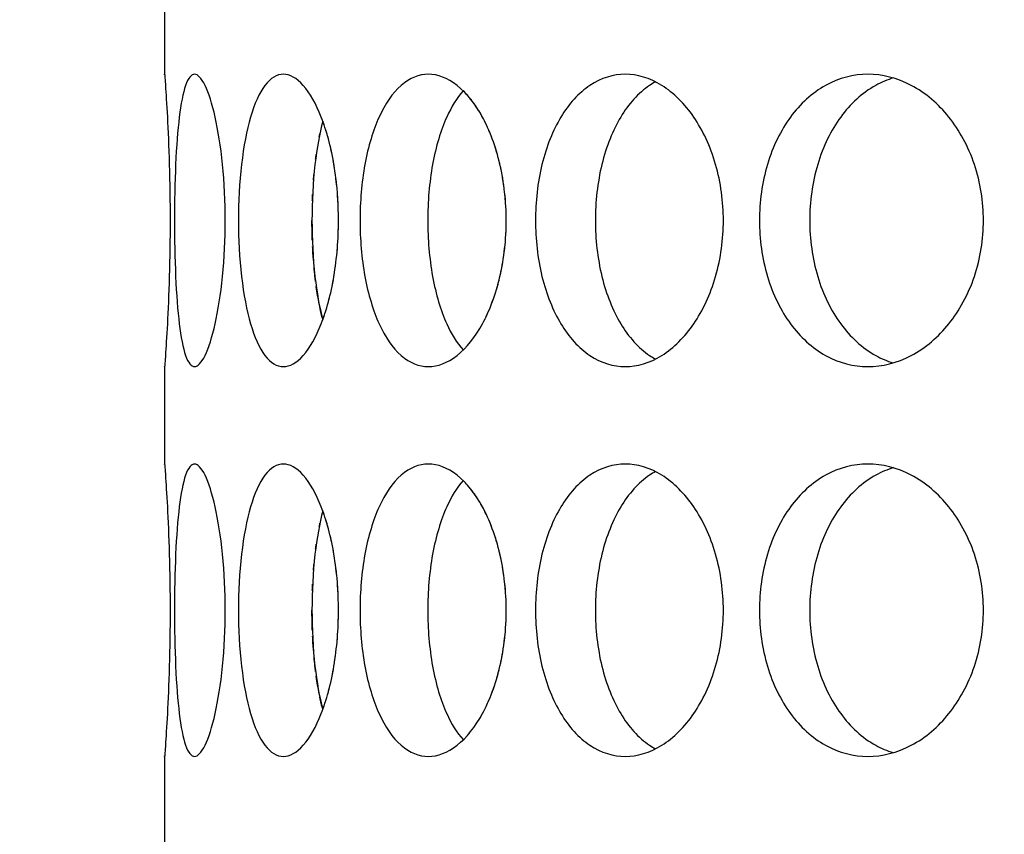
# Model space of a CAD drawing. Header units: millimetres. Extents: x 18 to 610, y -123 to 280.
# Tile 22 of 83: x 142.82 to 145.35, y 121.93 to 124.02. Entities that reach past the tile are written whole.
import ezdxf

# ---------------------------------------------------------------- set-up
doc = ezdxf.new("R2010")
doc.units = ezdxf.units.MM
doc.linetypes.add('SOLID', pattern=[0])

# ---------------------------------------------------------------- blocks, each defined once
blk = doc.blocks.new('BlockOfViews_9')
at = {"linetype": 'SOLID', "lineweight": 30}
for p, q in [((143.1947, 124.1312, 47.985), (143.1947, 123.8808, 47.9956)), ((143.1947, 123.1312, 47.985), (143.1947, 122.8808, 47.9956)), ((143.1947, 122.1312, 47.985), (143.1947, 121.8808, 47.9956))]:
    blk.add_line(p, q, dxfattribs=at)
for centre, radius, start, end in [((148.2447, 134.1808, 118.5), 46, 90, 270), ((148.2451, 134.1808, 118.5), 46, 90.00048, 269.99952), ((148.2447, 134.1808, 116), 42.5, 90, 270), ((148.2447, 134.1808, 80.5), 38, 90, 270), ((148.2447, 134.1808, 72.8678), 27.1, 180, 270)]:
    blk.add_arc(centre, radius, start, end, dxfattribs=at)
for points, knots in [([(143.1948, 123.8793, 47.9665), (143.1948, 123.8804, 47.9778), (143.1947, 123.8808, 47.989), (143.1947, 123.8808, 48.0471), (143.1954, 123.8714, 48.0973), (143.1981, 123.8331, 48.1897), (143.1999, 123.8043, 48.2319), (143.2034, 123.7377, 48.2985), (143.2053, 123.6956, 48.3273), (143.2079, 123.6032, 48.3656), (143.2087, 123.5529, 48.375), (143.2087, 123.4587, 48.375), (143.2079, 123.4085, 48.3656), (143.2053, 123.3161, 48.3273), (143.2034, 123.274, 48.2985), (143.1999, 123.2074, 48.2319), (143.1981, 123.1785, 48.1897), (143.1954, 123.1403, 48.0973), (143.1947, 123.1308, 48.0471), (143.1947, 123.1308, 47.9895), (143.1947, 123.1313, 47.9787), (143.1948, 123.1322, 47.9679)], [0.532153, 0.532153, 0.532153, 0.532153, 0.565253, 0.565253, 0.706567, 0.706567, 0.84788, 0.84788, 0.989193, 0.989193, 1.130507, 1.130507, 1.27182, 1.27182, 1.413133, 1.413133, 1.554447, 1.554447, 1.69576, 1.69576, 1.727433, 1.727433, 1.727433, 1.727433]), ([(143.22, 123.5058, 48.5052), (143.22, 123.5529, 48.5052), (143.221, 123.6032, 48.5146), (143.225, 123.6956, 48.5528), (143.2282, 123.7377, 48.5815), (143.2363, 123.8043, 48.6477), (143.2418, 123.8331, 48.6895), (143.2552, 123.8714, 48.781), (143.2633, 123.8808, 48.8305), (143.2796, 123.8808, 48.9233), (143.2891, 123.8714, 48.9727), (143.3077, 123.8331, 49.0632), (143.3168, 123.8043, 49.1044), (143.3318, 123.7377, 49.1693), (143.3387, 123.6956, 49.1974), (143.3479, 123.6032, 49.2347), (143.3503, 123.5529, 49.2438), (143.3503, 123.4587, 49.2438), (143.3479, 123.4085, 49.2347), (143.3387, 123.3161, 49.1974), (143.3318, 123.274, 49.1693), (143.3168, 123.2074, 49.1044), (143.3077, 123.1785, 49.0632), (143.2891, 123.1403, 48.9727), (143.2796, 123.1308, 48.9233), (143.2633, 123.1308, 48.8305), (143.2552, 123.1403, 48.781), (143.2418, 123.1785, 48.6895), (143.2363, 123.2074, 48.6477), (143.2282, 123.274, 48.5815), (143.225, 123.3161, 48.5528), (143.221, 123.4085, 48.5146), (143.22, 123.4587, 48.5052), (143.22, 123.5058, 48.5052)], [0, 0, 0, 0, 0.141313, 0.141313, 0.282627, 0.282627, 0.42394, 0.42394, 0.565253, 0.565253, 0.706567, 0.706567, 0.84788, 0.84788, 0.989193, 0.989193, 1.130507, 1.130507, 1.27182, 1.27182, 1.413133, 1.413133, 1.554447, 1.554447, 1.69576, 1.69576, 1.837073, 1.837073, 1.978386, 1.978386, 2.1197, 2.1197, 2.261013, 2.261013, 2.261013, 2.261013]), ([(143.3841, 123.5058, 49.3701), (143.3841, 123.5529, 49.3701), (143.3866, 123.6032, 49.3792), (143.3973, 123.6956, 49.416), (143.4054, 123.7377, 49.4438), (143.4249, 123.8043, 49.5075), (143.4375, 123.8331, 49.5478), (143.4667, 123.8714, 49.6355), (143.4832, 123.8808, 49.683), (143.5154, 123.8808, 49.7715), (143.5332, 123.8714, 49.8184), (143.5673, 123.8331, 49.9043), (143.5835, 123.8043, 49.9433), (143.6095, 123.7377, 50.0047), (143.6212, 123.6956, 50.0312), (143.6367, 123.6032, 50.0662), (143.6406, 123.5529, 50.0748), (143.6406, 123.4587, 50.0748), (143.6367, 123.4085, 50.0662), (143.6212, 123.3161, 50.0312), (143.6095, 123.274, 50.0047), (143.5835, 123.2074, 49.9433), (143.5673, 123.1785, 49.9043), (143.5332, 123.1403, 49.8184), (143.5154, 123.1308, 49.7715), (143.4832, 123.1308, 49.683), (143.4667, 123.1403, 49.6355), (143.4375, 123.1785, 49.5478), (143.4249, 123.2074, 49.5075), (143.4054, 123.274, 49.4438), (143.3973, 123.3161, 49.416), (143.3866, 123.4085, 49.3792), (143.3841, 123.4587, 49.3701), (143.3841, 123.5058, 49.3701)], [0, 0, 0, 0, 0.141313, 0.141313, 0.282627, 0.282627, 0.42394, 0.42394, 0.565253, 0.565253, 0.706567, 0.706567, 0.84788, 0.84788, 0.989193, 0.989193, 1.130507, 1.130507, 1.27182, 1.27182, 1.413133, 1.413133, 1.554447, 1.554447, 1.69576, 1.69576, 1.837073, 1.837073, 1.978386, 1.978386, 2.1197, 2.1197, 2.261013, 2.261013, 2.261013, 2.261013]), ([(143.6959, 123.5058, 50.1933), (143.6959, 123.5529, 50.1933), (143.6999, 123.6032, 50.2018), (143.7168, 123.6956, 50.2363), (143.7296, 123.7377, 50.2622), (143.7599, 123.8043, 50.3216), (143.7793, 123.8331, 50.359), (143.8232, 123.8714, 50.4404), (143.8477, 123.8808, 50.4842), (143.8948, 123.8808, 50.5658), (143.9206, 123.8714, 50.6089), (143.9691, 123.8331, 50.6876), (143.9917, 123.8043, 50.7232), (144.0281, 123.7377, 50.7791), (144.0441, 123.6956, 50.8032), (144.0655, 123.6032, 50.835), (144.0709, 123.5529, 50.8428), (144.0709, 123.4587, 50.8428), (144.0655, 123.4085, 50.835), (144.0441, 123.3161, 50.8032), (144.0281, 123.274, 50.7791), (143.9917, 123.2074, 50.7232), (143.9691, 123.1785, 50.6876), (143.9206, 123.1403, 50.6089), (143.8948, 123.1308, 50.5658), (143.8477, 123.1308, 50.4842), (143.8232, 123.1403, 50.4404), (143.7793, 123.1785, 50.359), (143.7599, 123.2074, 50.3216), (143.7296, 123.274, 50.2622), (143.7168, 123.3161, 50.2363), (143.6999, 123.4085, 50.2018), (143.6959, 123.4587, 50.1933), (143.6959, 123.5058, 50.1933)], [0, 0, 0, 0, 0.141313, 0.141313, 0.282627, 0.282627, 0.42394, 0.42394, 0.565253, 0.565253, 0.706567, 0.706567, 0.84788, 0.84788, 0.989193, 0.989193, 1.130507, 1.130507, 1.27182, 1.27182, 1.413133, 1.413133, 1.554447, 1.554447, 1.69576, 1.69576, 1.837073, 1.837073, 1.978386, 1.978386, 2.1197, 2.1197, 2.261013, 2.261013, 2.261013, 2.261013]), ([(144.1458, 123.5058, 50.9499), (144.1458, 123.5529, 50.9499), (144.1513, 123.6032, 50.9575), (144.1739, 123.6956, 50.9886), (144.191, 123.7377, 51.0119), (144.2311, 123.8043, 51.0651), (144.2568, 123.8331, 51.0986), (144.3142, 123.8714, 51.1711), (144.3459, 123.8808, 51.21), (144.4065, 123.8808, 51.2822), (144.4393, 123.8714, 51.3202), (144.5007, 123.8331, 51.3893), (144.5292, 123.8043, 51.4204), (144.5747, 123.7377, 51.4691), (144.5947, 123.6956, 51.49), (144.6213, 123.6032, 51.5176), (144.6279, 123.5529, 51.5244), (144.6279, 123.4587, 51.5244), (144.6213, 123.4085, 51.5176), (144.5947, 123.3161, 51.49), (144.5747, 123.274, 51.4691), (144.5292, 123.2074, 51.4204), (144.5007, 123.1785, 51.3893), (144.4393, 123.1403, 51.3202), (144.4065, 123.1308, 51.2822), (144.3459, 123.1308, 51.21), (144.3142, 123.1403, 51.1711), (144.2568, 123.1785, 51.0986), (144.2311, 123.2074, 51.0651), (144.191, 123.274, 51.0119), (144.1739, 123.3161, 50.9886), (144.1513, 123.4085, 50.9575), (144.1458, 123.4587, 50.9499), (144.1458, 123.5058, 50.9499)], [0, 0, 0, 0, 0.141313, 0.141313, 0.282627, 0.282627, 0.42394, 0.42394, 0.565253, 0.565253, 0.706567, 0.706567, 0.84788, 0.84788, 0.989193, 0.989193, 1.130507, 1.130507, 1.27182, 1.27182, 1.413133, 1.413133, 1.554447, 1.554447, 1.69576, 1.69576, 1.837073, 1.837073, 1.978386, 1.978386, 2.1197, 2.1197, 2.261013, 2.261013, 2.261013, 2.261013]), ([(144.7203, 123.5058, 51.6168), (144.7203, 123.5529, 51.6168), (144.7271, 123.6032, 51.6234), (144.7547, 123.6956, 51.65), (144.7756, 123.7377, 51.67), (144.8244, 123.8043, 51.7155), (144.8555, 123.8331, 51.744), (144.9245, 123.8714, 51.8054), (144.9626, 123.8808, 51.8383), (145.0347, 123.8808, 51.8988), (145.0737, 123.8714, 51.9305), (145.1461, 123.8331, 51.9879), (145.1796, 123.8043, 52.0136), (145.2329, 123.7377, 52.0537), (145.2562, 123.6956, 52.0708), (145.2872, 123.6032, 52.0934), (145.2949, 123.5529, 52.0989), (145.2949, 123.4587, 52.0989), (145.2872, 123.4085, 52.0934), (145.2562, 123.3161, 52.0708), (145.2329, 123.274, 52.0537), (145.1796, 123.2074, 52.0136), (145.1461, 123.1785, 51.9879), (145.0737, 123.1403, 51.9305), (145.0347, 123.1308, 51.8988), (144.9626, 123.1308, 51.8383), (144.9245, 123.1403, 51.8054), (144.8555, 123.1785, 51.744), (144.8244, 123.2074, 51.7155), (144.7756, 123.274, 51.67), (144.7547, 123.3161, 51.65), (144.7271, 123.4085, 51.6234), (144.7203, 123.4587, 51.6168), (144.7203, 123.5058, 51.6168)], [0, 0, 0, 0, 0.141313, 0.141313, 0.282627, 0.282627, 0.42394, 0.42394, 0.565253, 0.565253, 0.706567, 0.706567, 0.84788, 0.84788, 0.989193, 0.989193, 1.130507, 1.130507, 1.27182, 1.27182, 1.413133, 1.413133, 1.554447, 1.554447, 1.69576, 1.69576, 1.837073, 1.837073, 1.978386, 1.978386, 2.1197, 2.1197, 2.261013, 2.261013, 2.261013, 2.261013]), ([(144.4539, 123.8614, 51.0253), (144.4488, 123.8587, 51.0189), (144.4437, 123.8556, 51.0125), (144.4101, 123.8331, 50.9699), (144.3845, 123.8043, 50.9364), (144.3445, 123.7377, 50.8831), (144.3275, 123.6956, 50.8597), (144.3049, 123.6032, 50.8286), (144.2995, 123.5529, 50.8209), (144.2995, 123.5058, 50.8209)], [1.8125878, 1.8125878, 1.8125878, 1.8125878, 1.8371343, 1.8371343, 1.9784523, 1.9784523, 2.1197704, 2.1197704, 2.2610885, 2.2610885, 2.2610885, 2.2610885]), ([(145.0643, 123.8716, 51.6616), (145.0487, 123.8669, 51.6481), (145.0333, 123.8605, 51.6346), (144.9841, 123.8331, 51.5907), (144.9531, 123.8043, 51.5621), (144.9044, 123.7377, 51.5165), (144.8835, 123.6956, 51.4965), (144.856, 123.6032, 51.4698), (144.8493, 123.5529, 51.4632), (144.8493, 123.5058, 51.4632)], [1.77681, 1.77681, 1.77681, 1.77681, 1.8371343, 1.8371343, 1.9784523, 1.9784523, 2.1197704, 2.1197704, 2.2610885, 2.2610885, 2.2610885, 2.2610885]), ([(143.9605, 123.8384, 50.2734), (143.9443, 123.8204, 50.2429), (143.93, 123.797, 50.215), (143.9031, 123.7377, 50.162), (143.8904, 123.6956, 50.136), (143.8736, 123.6032, 50.1015), (143.8696, 123.5529, 50.093), (143.8696, 123.5058, 50.093)], [1.8680864, 1.8680864, 1.8680864, 1.8680864, 1.9784523, 1.9784523, 2.1197704, 2.1197704, 2.2610885, 2.2610885, 2.2610885, 2.2610885]), ([(144.0195, 123.7521, 45.2341), (144.0164, 123.7587, 45.2389), (144.0132, 123.765, 45.2438), (144.0082, 123.7741, 45.2515), (144.0065, 123.7772, 45.2541), (144.0047, 123.7802, 45.2569)], [1.38760416, 1.38760416, 1.38760416, 1.38760416, 1.41313336, 1.41313336, 1.42632959, 1.42632959, 1.42632959, 1.42632959]), ([(143.6004, 123.7606, 49.3975), (143.592, 123.7292, 49.3696), (143.5851, 123.6909, 49.3456), (143.5751, 123.6032, 49.3106), (143.5726, 123.5529, 49.3015), (143.5726, 123.5058, 49.3015)], [1.9928205, 1.9928205, 1.9928205, 1.9928205, 2.1197704, 2.1197704, 2.2610885, 2.2610885, 2.2610885, 2.2610885]), ([(143.6308, 123.6375, 45.9471), (143.6302, 123.6415, 45.9484), (143.6296, 123.6455, 45.9498), (143.6284, 123.6526, 45.9526), (143.6278, 123.6558, 45.9538), (143.6272, 123.659, 45.9551)], [1.25984117, 1.25984117, 1.25984117, 1.25984117, 1.27181996, 1.27181996, 1.28171845, 1.28171845, 1.28171845, 1.28171845]), ([(144.0574, 123.6375, 45.177), (144.0566, 123.6415, 45.1783), (144.0557, 123.6454, 45.1796), (144.0541, 123.6526, 45.182), (144.0533, 123.6558, 45.1832), (144.0525, 123.659, 45.1844)], [1.25982661, 1.25982661, 1.25982661, 1.25982661, 1.27181996, 1.27181996, 1.28169024, 1.28169024, 1.28169024, 1.28169024]), ([(143.5726, 123.5058, 49.3015), (143.5726, 123.4587, 49.3015), (143.5751, 123.4085, 49.3106), (143.585, 123.3211, 49.3455), (143.5919, 123.2831, 49.3693), (143.6002, 123.2518, 49.3969)], [0, 0, 0, 0, 0.1413181, 0.1413181, 0.2672628, 0.2672628, 0.2672628, 0.2672628]), ([(143.8696, 123.5058, 50.093), (143.8696, 123.4587, 50.093), (143.8736, 123.4085, 50.1015), (143.8904, 123.3161, 50.136), (143.9031, 123.274, 50.162), (143.9298, 123.215, 50.2147), (143.944, 123.1918, 50.2423), (143.96, 123.1738, 50.2724)], [0, 0, 0, 0, 0.1413181, 0.1413181, 0.2826362, 0.2826362, 0.3918286, 0.3918286, 0.3918286, 0.3918286]), ([(144.2995, 123.5058, 50.8209), (144.2995, 123.4587, 50.8209), (144.3049, 123.4085, 50.8286), (144.3275, 123.3161, 50.8597), (144.3445, 123.274, 50.8831), (144.3845, 123.2074, 50.9364), (144.4101, 123.1785, 50.9699), (144.4435, 123.1562, 51.0123), (144.4484, 123.1533, 51.0184), (144.4533, 123.1506, 51.0246)], [0, 0, 0, 0, 0.1413181, 0.1413181, 0.2826362, 0.2826362, 0.4239542, 0.4239542, 0.4475241, 0.4475241, 0.4475241, 0.4475241]), ([(144.8493, 123.5058, 51.4632), (144.8493, 123.4587, 51.4632), (144.856, 123.4085, 51.4698), (144.8835, 123.3161, 51.4965), (144.9044, 123.274, 51.5165), (144.9531, 123.2074, 51.5621), (144.9841, 123.1785, 51.5907), (145.0328, 123.1515, 51.6341), (145.0476, 123.1452, 51.6471), (145.0626, 123.1406, 51.6601)], [0, 0, 0, 0, 0.1413181, 0.1413181, 0.2826362, 0.2826362, 0.4239542, 0.4239542, 0.4820884, 0.4820884, 0.4820884, 0.4820884]), ([(143.582, 123.3489, 46.6654), (143.5814, 123.3533, 46.6673), (143.5809, 123.3578, 46.6692), (143.5795, 123.3701, 46.6741), (143.5787, 123.3779, 46.677), (143.5779, 123.3859, 46.6795)], [2.10599945, 2.10599945, 2.10599945, 2.10599945, 2.1197704, 2.1197704, 2.14350896, 2.14350896, 2.14350896, 2.14350896]), ([(143.1948, 122.8793, 47.9665), (143.1948, 122.8804, 47.9778), (143.1947, 122.8808, 47.989), (143.1947, 122.8808, 48.0471), (143.1954, 122.8714, 48.0973), (143.1981, 122.8331, 48.1897), (143.1999, 122.8043, 48.2319), (143.2034, 122.7377, 48.2985), (143.2053, 122.6956, 48.3273), (143.2079, 122.6032, 48.3656), (143.2087, 122.5529, 48.375), (143.2087, 122.4587, 48.375), (143.2079, 122.4085, 48.3656), (143.2053, 122.3161, 48.3273), (143.2034, 122.274, 48.2985), (143.1999, 122.2074, 48.2319), (143.1981, 122.1785, 48.1897), (143.1954, 122.1403, 48.0973), (143.1947, 122.1308, 48.0471), (143.1947, 122.1308, 47.9895), (143.1947, 122.1313, 47.9787), (143.1948, 122.1322, 47.9679)], [0.532153, 0.532153, 0.532153, 0.532153, 0.565253, 0.565253, 0.706567, 0.706567, 0.84788, 0.84788, 0.989193, 0.989193, 1.130507, 1.130507, 1.27182, 1.27182, 1.413133, 1.413133, 1.554447, 1.554447, 1.69576, 1.69576, 1.727433, 1.727433, 1.727433, 1.727433]), ([(143.22, 122.5058, 48.5052), (143.22, 122.5529, 48.5052), (143.221, 122.6032, 48.5146), (143.225, 122.6956, 48.5528), (143.2282, 122.7377, 48.5815), (143.2363, 122.8043, 48.6477), (143.2418, 122.8331, 48.6895), (143.2552, 122.8714, 48.781), (143.2633, 122.8808, 48.8305), (143.2796, 122.8808, 48.9233), (143.2891, 122.8714, 48.9727), (143.3077, 122.8331, 49.0632), (143.3168, 122.8043, 49.1044), (143.3318, 122.7377, 49.1693), (143.3387, 122.6956, 49.1974), (143.3479, 122.6032, 49.2347), (143.3503, 122.5529, 49.2438), (143.3503, 122.4587, 49.2438), (143.3479, 122.4085, 49.2347), (143.3387, 122.3161, 49.1974), (143.3318, 122.274, 49.1693), (143.3168, 122.2074, 49.1044), (143.3077, 122.1785, 49.0632), (143.2891, 122.1403, 48.9727), (143.2796, 122.1308, 48.9233), (143.2633, 122.1308, 48.8305), (143.2552, 122.1403, 48.781), (143.2418, 122.1785, 48.6895), (143.2363, 122.2074, 48.6477), (143.2282, 122.274, 48.5815), (143.225, 122.3161, 48.5528), (143.221, 122.4085, 48.5146), (143.22, 122.4587, 48.5052), (143.22, 122.5058, 48.5052)], [0, 0, 0, 0, 0.141313, 0.141313, 0.282627, 0.282627, 0.42394, 0.42394, 0.565253, 0.565253, 0.706567, 0.706567, 0.84788, 0.84788, 0.989193, 0.989193, 1.130507, 1.130507, 1.27182, 1.27182, 1.413133, 1.413133, 1.554447, 1.554447, 1.69576, 1.69576, 1.837073, 1.837073, 1.978386, 1.978386, 2.1197, 2.1197, 2.261013, 2.261013, 2.261013, 2.261013]), ([(143.3841, 122.5058, 49.3701), (143.3841, 122.5529, 49.3701), (143.3866, 122.6032, 49.3792), (143.3973, 122.6956, 49.416), (143.4054, 122.7377, 49.4438), (143.4249, 122.8043, 49.5075), (143.4375, 122.8331, 49.5478), (143.4667, 122.8714, 49.6355), (143.4832, 122.8808, 49.683), (143.5154, 122.8808, 49.7715), (143.5332, 122.8714, 49.8184), (143.5673, 122.8331, 49.9043), (143.5835, 122.8043, 49.9433), (143.6095, 122.7377, 50.0047), (143.6212, 122.6956, 50.0312), (143.6367, 122.6032, 50.0662), (143.6406, 122.5529, 50.0748), (143.6406, 122.4587, 50.0748), (143.6367, 122.4085, 50.0662), (143.6212, 122.3161, 50.0312), (143.6095, 122.274, 50.0047), (143.5835, 122.2074, 49.9433), (143.5673, 122.1785, 49.9043), (143.5332, 122.1403, 49.8184), (143.5154, 122.1308, 49.7715), (143.4832, 122.1308, 49.683), (143.4667, 122.1403, 49.6355), (143.4375, 122.1785, 49.5478), (143.4249, 122.2074, 49.5075), (143.4054, 122.274, 49.4438), (143.3973, 122.3161, 49.416), (143.3866, 122.4085, 49.3792), (143.3841, 122.4587, 49.3701), (143.3841, 122.5058, 49.3701)], [0, 0, 0, 0, 0.141313, 0.141313, 0.282627, 0.282627, 0.42394, 0.42394, 0.565253, 0.565253, 0.706567, 0.706567, 0.84788, 0.84788, 0.989193, 0.989193, 1.130507, 1.130507, 1.27182, 1.27182, 1.413133, 1.413133, 1.554447, 1.554447, 1.69576, 1.69576, 1.837073, 1.837073, 1.978386, 1.978386, 2.1197, 2.1197, 2.261013, 2.261013, 2.261013, 2.261013]), ([(143.6959, 122.5058, 50.1933), (143.6959, 122.5529, 50.1933), (143.6999, 122.6032, 50.2018), (143.7168, 122.6956, 50.2363), (143.7296, 122.7377, 50.2622), (143.7599, 122.8043, 50.3216), (143.7793, 122.8331, 50.359), (143.8232, 122.8714, 50.4404), (143.8477, 122.8808, 50.4842), (143.8948, 122.8808, 50.5658), (143.9206, 122.8714, 50.6089), (143.9691, 122.8331, 50.6876), (143.9917, 122.8043, 50.7232), (144.0281, 122.7377, 50.7791), (144.0441, 122.6956, 50.8032), (144.0655, 122.6032, 50.835), (144.0709, 122.5529, 50.8428), (144.0709, 122.4587, 50.8428), (144.0655, 122.4085, 50.835), (144.0441, 122.3161, 50.8032), (144.0281, 122.274, 50.7791), (143.9917, 122.2074, 50.7232), (143.9691, 122.1785, 50.6876), (143.9206, 122.1403, 50.6089), (143.8948, 122.1308, 50.5658), (143.8477, 122.1308, 50.4842), (143.8232, 122.1403, 50.4404), (143.7793, 122.1785, 50.359), (143.7599, 122.2074, 50.3216), (143.7296, 122.274, 50.2622), (143.7168, 122.3161, 50.2363), (143.6999, 122.4085, 50.2018), (143.6959, 122.4587, 50.1933), (143.6959, 122.5058, 50.1933)], [0, 0, 0, 0, 0.141313, 0.141313, 0.282627, 0.282627, 0.42394, 0.42394, 0.565253, 0.565253, 0.706567, 0.706567, 0.84788, 0.84788, 0.989193, 0.989193, 1.130507, 1.130507, 1.27182, 1.27182, 1.413133, 1.413133, 1.554447, 1.554447, 1.69576, 1.69576, 1.837073, 1.837073, 1.978386, 1.978386, 2.1197, 2.1197, 2.261013, 2.261013, 2.261013, 2.261013]), ([(144.1458, 122.5058, 50.9499), (144.1458, 122.5529, 50.9499), (144.1513, 122.6032, 50.9575), (144.1739, 122.6956, 50.9886), (144.191, 122.7377, 51.0119), (144.2311, 122.8043, 51.0651), (144.2568, 122.8331, 51.0986), (144.3142, 122.8714, 51.1711), (144.3459, 122.8808, 51.21), (144.4065, 122.8808, 51.2822), (144.4393, 122.8714, 51.3202), (144.5007, 122.8331, 51.3893), (144.5292, 122.8043, 51.4204), (144.5747, 122.7377, 51.4691), (144.5947, 122.6956, 51.49), (144.6213, 122.6032, 51.5176), (144.6279, 122.5529, 51.5244), (144.6279, 122.4587, 51.5244), (144.6213, 122.4085, 51.5176), (144.5947, 122.3161, 51.49), (144.5747, 122.274, 51.4691), (144.5292, 122.2074, 51.4204), (144.5007, 122.1785, 51.3893), (144.4393, 122.1403, 51.3202), (144.4065, 122.1308, 51.2822), (144.3459, 122.1308, 51.21), (144.3142, 122.1403, 51.1711), (144.2568, 122.1785, 51.0986), (144.2311, 122.2074, 51.0651), (144.191, 122.274, 51.0119), (144.1739, 122.3161, 50.9886), (144.1513, 122.4085, 50.9575), (144.1458, 122.4587, 50.9499), (144.1458, 122.5058, 50.9499)], [0, 0, 0, 0, 0.141313, 0.141313, 0.282627, 0.282627, 0.42394, 0.42394, 0.565253, 0.565253, 0.706567, 0.706567, 0.84788, 0.84788, 0.989193, 0.989193, 1.130507, 1.130507, 1.27182, 1.27182, 1.413133, 1.413133, 1.554447, 1.554447, 1.69576, 1.69576, 1.837073, 1.837073, 1.978386, 1.978386, 2.1197, 2.1197, 2.261013, 2.261013, 2.261013, 2.261013]), ([(144.7203, 122.5058, 51.6168), (144.7203, 122.5529, 51.6168), (144.7271, 122.6032, 51.6234), (144.7547, 122.6956, 51.65), (144.7756, 122.7377, 51.67), (144.8244, 122.8043, 51.7155), (144.8555, 122.8331, 51.744), (144.9245, 122.8714, 51.8054), (144.9626, 122.8808, 51.8383), (145.0347, 122.8808, 51.8988), (145.0737, 122.8714, 51.9305), (145.1461, 122.8331, 51.9879), (145.1796, 122.8043, 52.0136), (145.2329, 122.7377, 52.0537), (145.2562, 122.6956, 52.0708), (145.2872, 122.6032, 52.0934), (145.2949, 122.5529, 52.0989), (145.2949, 122.4587, 52.0989), (145.2872, 122.4085, 52.0934), (145.2562, 122.3161, 52.0708), (145.2329, 122.274, 52.0537), (145.1796, 122.2074, 52.0136), (145.1461, 122.1785, 51.9879), (145.0737, 122.1403, 51.9305), (145.0347, 122.1308, 51.8988), (144.9626, 122.1308, 51.8383), (144.9245, 122.1403, 51.8054), (144.8555, 122.1785, 51.744), (144.8244, 122.2074, 51.7155), (144.7756, 122.274, 51.67), (144.7547, 122.3161, 51.65), (144.7271, 122.4085, 51.6234), (144.7203, 122.4587, 51.6168), (144.7203, 122.5058, 51.6168)], [0, 0, 0, 0, 0.141313, 0.141313, 0.282627, 0.282627, 0.42394, 0.42394, 0.565253, 0.565253, 0.706567, 0.706567, 0.84788, 0.84788, 0.989193, 0.989193, 1.130507, 1.130507, 1.27182, 1.27182, 1.413133, 1.413133, 1.554447, 1.554447, 1.69576, 1.69576, 1.837073, 1.837073, 1.978386, 1.978386, 2.1197, 2.1197, 2.261013, 2.261013, 2.261013, 2.261013]), ([(145.0643, 122.8716, 51.6616), (145.0487, 122.8669, 51.6481), (145.0333, 122.8605, 51.6346), (144.9841, 122.8331, 51.5907), (144.9531, 122.8043, 51.5621), (144.9044, 122.7377, 51.5165), (144.8835, 122.6956, 51.4965), (144.856, 122.6032, 51.4698), (144.8493, 122.5529, 51.4632), (144.8493, 122.5058, 51.4632)], [1.77681, 1.77681, 1.77681, 1.77681, 1.8371343, 1.8371343, 1.9784523, 1.9784523, 2.1197704, 2.1197704, 2.2610885, 2.2610885, 2.2610885, 2.2610885]), ([(143.9605, 122.8384, 50.2734), (143.9443, 122.8204, 50.2429), (143.93, 122.797, 50.215), (143.9031, 122.7377, 50.162), (143.8904, 122.6956, 50.136), (143.8736, 122.6032, 50.1015), (143.8696, 122.5529, 50.093), (143.8696, 122.5058, 50.093)], [1.8680864, 1.8680864, 1.8680864, 1.8680864, 1.9784523, 1.9784523, 2.1197704, 2.1197704, 2.2610885, 2.2610885, 2.2610885, 2.2610885]), ([(144.4539, 122.8614, 51.0253), (144.4488, 122.8587, 51.0189), (144.4437, 122.8556, 51.0125), (144.4101, 122.8331, 50.9699), (144.3845, 122.8043, 50.9364), (144.3445, 122.7377, 50.8831), (144.3275, 122.6956, 50.8597), (144.3049, 122.6032, 50.8286), (144.2995, 122.5529, 50.8209), (144.2995, 122.5058, 50.8209)], [1.8125878, 1.8125878, 1.8125878, 1.8125878, 1.8371343, 1.8371343, 1.9784523, 1.9784523, 2.1197704, 2.1197704, 2.2610885, 2.2610885, 2.2610885, 2.2610885]), ([(144.0195, 122.7521, 45.2341), (144.0164, 122.7587, 45.2389), (144.0132, 122.765, 45.2438), (144.0082, 122.7741, 45.2515), (144.0065, 122.7772, 45.2541), (144.0047, 122.7802, 45.2569)], [1.38760416, 1.38760416, 1.38760416, 1.38760416, 1.41313336, 1.41313336, 1.42632959, 1.42632959, 1.42632959, 1.42632959]), ([(143.6004, 122.7606, 49.3975), (143.592, 122.7292, 49.3696), (143.5851, 122.6909, 49.3456), (143.5751, 122.6032, 49.3106), (143.5726, 122.5529, 49.3015), (143.5726, 122.5058, 49.3015)], [1.9928205, 1.9928205, 1.9928205, 1.9928205, 2.1197704, 2.1197704, 2.2610885, 2.2610885, 2.2610885, 2.2610885]), ([(143.6308, 122.6375, 45.9471), (143.6302, 122.6415, 45.9484), (143.6296, 122.6455, 45.9498), (143.6284, 122.6526, 45.9526), (143.6278, 122.6558, 45.9538), (143.6272, 122.659, 45.9551)], [1.25984117, 1.25984117, 1.25984117, 1.25984117, 1.27181996, 1.27181996, 1.28171845, 1.28171845, 1.28171845, 1.28171845]), ([(144.0574, 122.6375, 45.177), (144.0566, 122.6415, 45.1783), (144.0557, 122.6454, 45.1796), (144.0541, 122.6526, 45.182), (144.0533, 122.6558, 45.1832), (144.0525, 122.659, 45.1844)], [1.25982661, 1.25982661, 1.25982661, 1.25982661, 1.27181996, 1.27181996, 1.28169024, 1.28169024, 1.28169024, 1.28169024]), ([(143.5726, 122.5058, 49.3015), (143.5726, 122.4587, 49.3015), (143.5751, 122.4085, 49.3106), (143.585, 122.3211, 49.3455), (143.5919, 122.2831, 49.3693), (143.6002, 122.2518, 49.3969)], [0, 0, 0, 0, 0.1413181, 0.1413181, 0.2672628, 0.2672628, 0.2672628, 0.2672628]), ([(143.8696, 122.5058, 50.093), (143.8696, 122.4587, 50.093), (143.8736, 122.4085, 50.1015), (143.8904, 122.3161, 50.136), (143.9031, 122.274, 50.162), (143.9298, 122.215, 50.2147), (143.944, 122.1918, 50.2423), (143.96, 122.1738, 50.2724)], [0, 0, 0, 0, 0.1413181, 0.1413181, 0.2826362, 0.2826362, 0.3918286, 0.3918286, 0.3918286, 0.3918286]), ([(144.2995, 122.5058, 50.8209), (144.2995, 122.4587, 50.8209), (144.3049, 122.4085, 50.8286), (144.3275, 122.3161, 50.8597), (144.3445, 122.274, 50.8831), (144.3845, 122.2074, 50.9364), (144.4101, 122.1785, 50.9699), (144.4435, 122.1562, 51.0123), (144.4484, 122.1533, 51.0184), (144.4533, 122.1506, 51.0246)], [0, 0, 0, 0, 0.1413181, 0.1413181, 0.2826362, 0.2826362, 0.4239542, 0.4239542, 0.4475241, 0.4475241, 0.4475241, 0.4475241]), ([(144.8493, 122.5058, 51.4632), (144.8493, 122.4587, 51.4632), (144.856, 122.4085, 51.4698), (144.8835, 122.3161, 51.4965), (144.9044, 122.274, 51.5165), (144.9531, 122.2074, 51.5621), (144.9841, 122.1785, 51.5907), (145.0328, 122.1515, 51.6341), (145.0476, 122.1452, 51.6471), (145.0626, 122.1406, 51.6601)], [0, 0, 0, 0, 0.1413181, 0.1413181, 0.2826362, 0.2826362, 0.4239542, 0.4239542, 0.4820884, 0.4820884, 0.4820884, 0.4820884]), ([(143.582, 122.3489, 46.6654), (143.5814, 122.3533, 46.6673), (143.5809, 122.3578, 46.6692), (143.5795, 122.3701, 46.6741), (143.5787, 122.3779, 46.677), (143.5779, 122.3859, 46.6795)], [2.10599945, 2.10599945, 2.10599945, 2.10599945, 2.1197704, 2.1197704, 2.14350896, 2.14350896, 2.14350896, 2.14350896])]:
    blk.add_open_spline(points, degree=3, knots=knots, dxfattribs=at)
for points in [[(143.9722, 123.826, 45.3079), (143.9683, 123.8304, 45.3139), (143.9644, 123.8345, 45.3201), (143.9605, 123.8384, 45.3265)], [(143.9999, 123.7882, 45.2643), (143.993, 123.7994, 45.2751), (143.9855, 123.8099, 45.2867), (143.9777, 123.8194, 45.299)], [(143.6034, 123.7522, 46.0098), (143.6025, 123.7549, 46.012), (143.6015, 123.7575, 46.0142), (143.6006, 123.7601, 46.0164)], [(143.5912, 123.7205, 46.6335), (143.5918, 123.7233, 46.6316), (143.5923, 123.7262, 46.6296), (143.5929, 123.729, 46.6276)], [(143.6138, 123.7184, 45.9857), (143.6121, 123.7246, 45.9897), (143.6104, 123.7306, 45.9937), (143.6085, 123.7365, 45.9979)], [(144.034, 123.7184, 45.2122), (144.0316, 123.7246, 45.2157), (144.0292, 123.7306, 45.2194), (144.0266, 123.7365, 45.2233)], [(143.6232, 123.6796, 45.9643), (143.6218, 123.6863, 45.9675), (143.6203, 123.693, 45.9709), (143.6187, 123.6994, 45.9745)], [(144.0469, 123.6796, 45.1927), (144.045, 123.6863, 45.1956), (144.0429, 123.6929, 45.1987), (144.0407, 123.6994, 45.202)], [(143.582, 123.6628, 46.6654), (143.5825, 123.667, 46.6635), (143.5831, 123.6712, 46.6615), (143.5837, 123.6754, 46.6595)], [(143.5765, 123.6088, 46.6847), (143.5769, 123.6145, 46.6831), (143.5774, 123.6202, 46.6814), (143.5779, 123.6258, 46.6795)], [(143.6363, 123.5939, 45.9348), (143.6356, 123.6013, 45.9364), (143.6348, 123.6086, 45.9382), (143.6339, 123.6158, 45.9403)], [(144.0649, 123.5939, 45.1659), (144.064, 123.6013, 45.1674), (144.0628, 123.6086, 45.1691), (144.0616, 123.6158, 45.1709)], [(143.5735, 123.5567, 46.6952), (143.5737, 123.5619, 46.6945), (143.5739, 123.5672, 46.6937), (143.5742, 123.5724, 46.6928)], [(143.6396, 123.5497, 45.9275), (143.6392, 123.557, 45.9283), (143.6388, 123.5644, 45.9293), (143.6382, 123.5718, 45.9305)], [(144.0694, 123.5497, 45.1594), (144.0689, 123.557, 45.1601), (144.0683, 123.5644, 45.161), (144.0676, 123.5718, 45.1621)], [(143.6406, 123.5058, 45.9252), (143.6406, 123.5131, 45.9252), (143.6405, 123.5204, 45.9254), (143.6404, 123.5277, 45.9258)], [(144.0709, 123.5058, 45.1572), (144.0709, 123.5131, 45.1572), (144.0707, 123.5204, 45.1574), (144.0705, 123.5277, 45.1578)], [(143.5735, 123.455, 46.6952), (143.5729, 123.4721, 46.6975), (143.5726, 123.4892, 46.6986), (143.5726, 123.5058, 46.6986)], [(143.6396, 123.462, 45.9275), (143.6399, 123.4693, 45.9268), (143.6402, 123.4767, 45.9262), (143.6404, 123.4839, 45.9258)], [(144.0694, 123.462, 45.1594), (144.0699, 123.4693, 45.1586), (144.0703, 123.4767, 45.1581), (144.0705, 123.484, 45.1578)], [(143.5765, 123.4029, 46.6847), (143.5756, 123.4149, 46.688), (143.5748, 123.4271, 46.6907), (143.5742, 123.4393, 46.6928)], [(143.6363, 123.4178, 45.9348), (143.637, 123.4251, 45.9332), (143.6377, 123.4325, 45.9318), (143.6382, 123.4399, 45.9305)], [(144.0649, 123.4178, 45.1659), (144.0659, 123.4251, 45.1645), (144.0668, 123.4325, 45.1632), (144.0676, 123.4399, 45.1621)], [(143.6308, 123.3741, 45.9471), (143.6319, 123.3813, 45.9446), (143.6329, 123.3886, 45.9423), (143.6339, 123.3959, 45.9403)], [(144.0574, 123.3742, 45.177), (144.0589, 123.3813, 45.1748), (144.0603, 123.3886, 45.1728), (144.0616, 123.3959, 45.1709)], [(143.6232, 123.3321, 45.9643), (143.6246, 123.3388, 45.961), (143.626, 123.3457, 45.958), (143.6272, 123.3527, 45.9551)], [(144.0469, 123.3321, 45.1927), (144.0489, 123.3389, 45.1897), (144.0508, 123.3457, 45.187), (144.0525, 123.3527, 45.1844)], [(143.5912, 123.2912, 46.6335), (143.5884, 123.3055, 46.6431), (143.5859, 123.3206, 46.6518), (143.5837, 123.3363, 46.6595)], [(143.6138, 123.2933, 45.9857), (143.6155, 123.2994, 45.9818), (143.6171, 123.3058, 45.9781), (143.6187, 123.3122, 45.9745)], [(144.034, 123.2933, 45.2122), (144.0363, 123.2995, 45.2086), (144.0386, 123.3058, 45.2052), (144.0407, 123.3123, 45.202)], [(143.6002, 123.2518, 46.6031), (143.5977, 123.2615, 46.6117), (143.5952, 123.2718, 46.6199), (143.5929, 123.2827, 46.6276)], [(143.6034, 123.2595, 46.0098), (143.6052, 123.2646, 46.0058), (143.6069, 123.2698, 46.0018), (143.6085, 123.2752, 45.9979)], [(144.0195, 123.2595, 45.2341), (144.022, 123.2646, 45.2304), (144.0243, 123.2698, 45.2268), (144.0266, 123.2752, 45.2233)], [(143.9999, 123.2235, 45.2643), (144.0015, 123.2261, 45.2618), (144.0031, 123.2288, 45.2593), (144.0047, 123.2315, 45.2569)], [(143.9722, 123.1856, 45.3079), (143.974, 123.1878, 45.3049), (143.9759, 123.19, 45.3019), (143.9777, 123.1923, 45.299)], [(143.9722, 122.826, 45.3079), (143.9683, 122.8304, 45.3139), (143.9644, 122.8345, 45.3201), (143.9605, 122.8384, 45.3265)], [(143.9999, 122.7882, 45.2643), (143.993, 122.7994, 45.2751), (143.9855, 122.8099, 45.2867), (143.9777, 122.8194, 45.299)], [(143.6034, 122.7522, 46.0098), (143.6025, 122.7549, 46.012), (143.6015, 122.7575, 46.0142), (143.6006, 122.7601, 46.0164)], [(143.6138, 122.7184, 45.9857), (143.6121, 122.7246, 45.9897), (143.6104, 122.7306, 45.9937), (143.6085, 122.7365, 45.9979)], [(144.034, 122.7184, 45.2122), (144.0316, 122.7246, 45.2157), (144.0292, 122.7306, 45.2194), (144.0266, 122.7365, 45.2233)], [(143.5912, 122.7205, 46.6335), (143.5918, 122.7233, 46.6316), (143.5923, 122.7262, 46.6296), (143.5929, 122.729, 46.6276)], [(143.6232, 122.6796, 45.9643), (143.6218, 122.6863, 45.9675), (143.6203, 122.693, 45.9709), (143.6187, 122.6994, 45.9745)], [(144.0469, 122.6796, 45.1927), (144.045, 122.6863, 45.1956), (144.0429, 122.6929, 45.1987), (144.0407, 122.6994, 45.202)], [(143.582, 122.6628, 46.6654), (143.5825, 122.667, 46.6635), (143.5831, 122.6712, 46.6615), (143.5837, 122.6754, 46.6595)], [(143.5765, 122.6088, 46.6847), (143.5769, 122.6145, 46.6831), (143.5774, 122.6202, 46.6814), (143.5779, 122.6258, 46.6795)], [(143.6363, 122.5939, 45.9348), (143.6356, 122.6013, 45.9364), (143.6348, 122.6086, 45.9382), (143.6339, 122.6158, 45.9403)], [(144.0649, 122.5939, 45.1659), (144.064, 122.6013, 45.1674), (144.0628, 122.6086, 45.1691), (144.0616, 122.6158, 45.1709)], [(143.5735, 122.5567, 46.6952), (143.5737, 122.5619, 46.6945), (143.5739, 122.5672, 46.6937), (143.5742, 122.5724, 46.6928)], [(143.6396, 122.5497, 45.9275), (143.6392, 122.557, 45.9283), (143.6388, 122.5644, 45.9293), (143.6382, 122.5718, 45.9305)], [(144.0694, 122.5497, 45.1594), (144.0689, 122.557, 45.1601), (144.0683, 122.5644, 45.161), (144.0676, 122.5718, 45.1621)], [(143.6406, 122.5058, 45.9252), (143.6406, 122.5131, 45.9252), (143.6405, 122.5204, 45.9254), (143.6404, 122.5277, 45.9258)], [(144.0709, 122.5058, 45.1572), (144.0709, 122.5131, 45.1572), (144.0707, 122.5204, 45.1574), (144.0705, 122.5277, 45.1578)], [(143.5735, 122.455, 46.6952), (143.5729, 122.4721, 46.6975), (143.5726, 122.4892, 46.6986), (143.5726, 122.5058, 46.6986)], [(143.6396, 122.462, 45.9275), (143.6399, 122.4693, 45.9268), (143.6402, 122.4767, 45.9262), (143.6404, 122.4839, 45.9258)], [(144.0694, 122.462, 45.1594), (144.0699, 122.4693, 45.1586), (144.0703, 122.4767, 45.1581), (144.0705, 122.484, 45.1578)], [(143.5765, 122.4029, 46.6847), (143.5756, 122.4149, 46.688), (143.5748, 122.4271, 46.6907), (143.5742, 122.4393, 46.6928)], [(143.6363, 122.4178, 45.9348), (143.637, 122.4251, 45.9332), (143.6377, 122.4325, 45.9318), (143.6382, 122.4399, 45.9305)], [(144.0649, 122.4178, 45.1659), (144.0659, 122.4251, 45.1645), (144.0668, 122.4325, 45.1632), (144.0676, 122.4399, 45.1621)], [(143.6308, 122.3741, 45.9471), (143.6319, 122.3813, 45.9446), (143.6329, 122.3886, 45.9423), (143.6339, 122.3959, 45.9403)], [(144.0574, 122.3742, 45.177), (144.0589, 122.3813, 45.1748), (144.0603, 122.3886, 45.1728), (144.0616, 122.3959, 45.1709)], [(143.5912, 122.2912, 46.6335), (143.5884, 122.3055, 46.6431), (143.5859, 122.3206, 46.6518), (143.5837, 122.3363, 46.6595)], [(143.6232, 122.3321, 45.9643), (143.6246, 122.3388, 45.961), (143.626, 122.3457, 45.958), (143.6272, 122.3527, 45.9551)], [(144.0469, 122.3321, 45.1927), (144.0489, 122.3389, 45.1897), (144.0508, 122.3457, 45.187), (144.0525, 122.3527, 45.1844)], [(143.6138, 122.2933, 45.9857), (143.6155, 122.2994, 45.9818), (143.6171, 122.3058, 45.9781), (143.6187, 122.3122, 45.9745)], [(144.034, 122.2933, 45.2122), (144.0363, 122.2995, 45.2086), (144.0386, 122.3058, 45.2052), (144.0407, 122.3123, 45.202)], [(143.6002, 122.2518, 46.6031), (143.5977, 122.2615, 46.6117), (143.5952, 122.2718, 46.6199), (143.5929, 122.2827, 46.6276)], [(143.6034, 122.2595, 46.0098), (143.6052, 122.2646, 46.0058), (143.6069, 122.2698, 46.0018), (143.6085, 122.2752, 45.9979)], [(144.0195, 122.2595, 45.2341), (144.022, 122.2646, 45.2304), (144.0243, 122.2698, 45.2268), (144.0266, 122.2752, 45.2233)], [(143.9999, 122.2235, 45.2643), (144.0015, 122.2261, 45.2618), (144.0031, 122.2288, 45.2593), (144.0047, 122.2315, 45.2569)], [(143.9722, 122.1856, 45.3079), (143.974, 122.1878, 45.3049), (143.9759, 122.19, 45.3019), (143.9777, 122.1923, 45.299)]]:
    blk.add_open_spline(points, degree=3, dxfattribs=at)

msp = doc.modelspace()

# ---------------------------------------------------------------- block references
msp.add_blockref('BlockOfViews_9', (0, 0))

doc.saveas('drawing.dxf')
